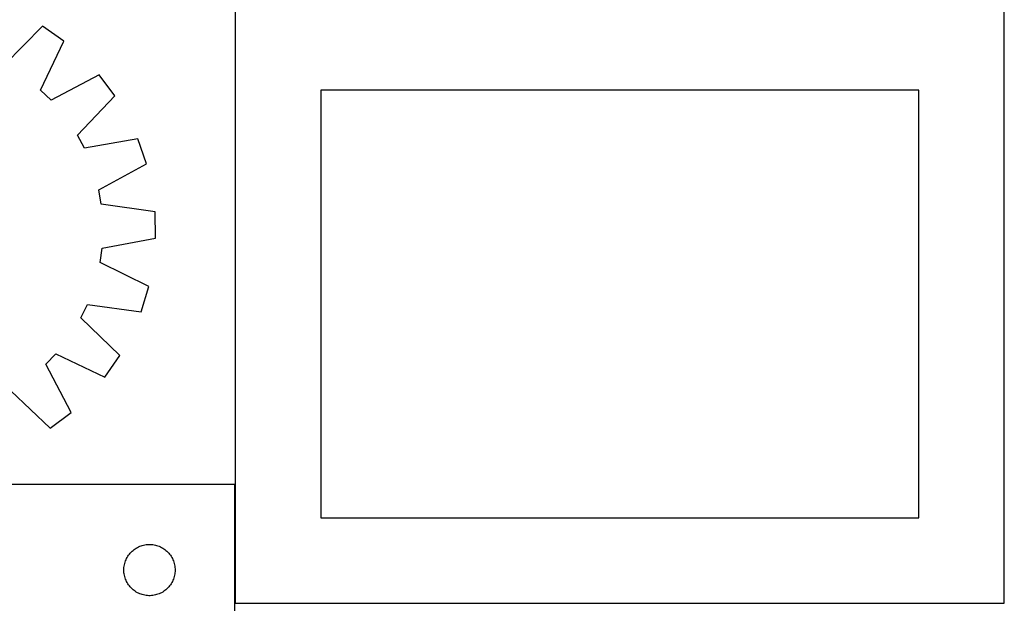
# Model space of a CAD drawing. Header units: millimetres. Extents: x 7 to 1493, y 7 to 2993.
# Tile 13 of 20: x 908 to 1484, y 1763 to 2104. Entities that reach past the tile are written whole.
import ezdxf

# ---------------------------------------------------------------- set-up
doc = ezdxf.new("R2010")
doc.units = ezdxf.units.MM
doc.layers.add('COMMON', color=5, linetype='CONTINUOUS', true_color=0x0000ff)
doc.layers.add('CUT', color=7, linetype='CONTINUOUS', true_color=0x000000)

msp = doc.modelspace()

# ---------------------------------------------------------------- linework, layer by layer
at = {"layer": 'COMMON'}
msp.add_line((1033.563556, 1832.524785), (1033.563556, 1763.123257), dxfattribs=at)
at = {"layer": 'CUT'}
for p, q in [((1033.663557, 2113.123257), (1033.663557, 1763.123257)), ((1483.663557, 1763.123257), (1483.663557, 2113.123257)), ((920.789786, 2100.642874), (898.634164, 2077.880995)), ((933.407055, 2091.837473), (920.789786, 2100.642874)), ((919.684881, 2063.190018), (933.407055, 2091.837473)), ((953.96709, 2072.044778), (925.862033, 2057.243409)), ((963.245807, 2059.771394), (953.96709, 2072.044778)), ((925.862033, 2057.243409), (919.684881, 2063.190018)), ((1433.663557, 2063.123257), (1083.663557, 2063.123257)), ((1083.663557, 2063.123257), (1083.663557, 1813.123257)), ((1433.663557, 1813.123257), (1433.663557, 2063.123257)), ((941.342693, 2036.76643), (963.245807, 2059.771394)), ((945.379911, 2029.202023), (941.342693, 2036.76643)), ((976.683283, 2034.594022), (945.379911, 2029.202023)), ((981.715183, 2020.054059), (976.683283, 2034.594022)), ((953.77516, 2004.943472), (981.715183, 2020.054059)), ((955.277252, 1996.501725), (953.77516, 2004.943472)), ((986.714747, 1991.956547), (955.277252, 1996.501725)), ((987.007272, 1976.573278), (986.714747, 1991.956547)), ((955.765303, 1970.836198), (987.007272, 1976.573278)), ((954.585234, 1962.343447), (955.765303, 1970.836198)), ((983.079531, 1948.306005), (954.585234, 1962.343447)), ((978.604048, 1933.585252), (983.079531, 1948.306005)), ((943.371598, 1930.07084), (947.118314, 1937.783264)), ((947.118314, 1937.783264), (978.604048, 1933.585252)), ((966.133477, 1907.915217), (943.371598, 1930.07084)), ((922.734011, 1902.84297), (928.680621, 1909.020122)), ((928.680621, 1909.020122), (957.328076, 1895.297948)), ((957.328076, 1895.297948), (966.133477, 1907.915217)), ((937.535381, 1874.737913), (922.734011, 1902.84297)), ((902.257033, 1887.36231), (925.261997, 1865.459196)), ((925.261997, 1865.459196), (937.535381, 1874.737913)), ((1033.463556, 1832.524785), (733.463556, 1832.524785)), ((1033.463556, 1582.524785), (1033.463556, 1832.524785)), ((1083.663557, 1813.123257), (1433.663557, 1813.123257)), ((971.701759, 1791.833927), (972.196577, 1792.427066)), ((972.196577, 1792.427066), (972.721273, 1792.993947)), ((972.721273, 1792.993947), (973.274456, 1793.533065)), ((973.274456, 1793.533065), (973.854658, 1794.042991)), ((973.854658, 1794.042991), (974.460342, 1794.522373)), ((974.460342, 1794.522373), (975.0899, 1794.96994)), ((975.0899, 1794.96994), (975.741664, 1795.384504)), ((975.741664, 1795.384504), (976.413905, 1795.764967)), ((976.413905, 1795.764967), (977.10484, 1796.110319)), ((977.10484, 1796.110319), (977.812638, 1796.419644)), ((977.812638, 1796.419644), (978.53542, 1796.692123)), ((978.53542, 1796.692123), (979.271271, 1796.927033)), ((979.271271, 1796.927033), (980.01824, 1797.12375)), ((980.01824, 1797.12375), (980.774345, 1797.281754)), ((980.774345, 1797.281754), (981.537581, 1797.400625)), ((981.537581, 1797.400625), (982.305924, 1797.480047)), ((982.305924, 1797.480047), (983.077337, 1797.519812)), ((983.077337, 1797.519812), (983.849775, 1797.519812)), ((983.849775, 1797.519812), (984.621188, 1797.480047)), ((984.621188, 1797.480047), (985.389531, 1797.400625)), ((985.389531, 1797.400625), (986.152767, 1797.281754)), ((986.152767, 1797.281754), (986.908872, 1797.12375)), ((986.908872, 1797.12375), (987.655841, 1796.927033)), ((987.655841, 1796.927033), (988.391692, 1796.692123)), ((988.391692, 1796.692123), (989.114474, 1796.419644)), ((989.114474, 1796.419644), (989.822272, 1796.110319)), ((989.822272, 1796.110319), (990.513207, 1795.764967)), ((990.513207, 1795.764967), (991.185448, 1795.384504)), ((991.185448, 1795.384504), (991.837212, 1794.96994)), ((991.837212, 1794.96994), (992.46677, 1794.522373)), ((992.46677, 1794.522373), (993.072454, 1794.042991)), ((993.072454, 1794.042991), (993.652656, 1793.533065)), ((993.652656, 1793.533065), (994.205839, 1792.993947)), ((994.205839, 1792.993947), (994.730535, 1792.427066)), ((994.730535, 1792.427066), (995.225353, 1791.833927)), ((968.780721, 1785.593066), (968.95814, 1786.344851)), ((968.95814, 1786.344851), (969.174025, 1787.086507)), ((969.174025, 1787.086507), (969.427804, 1787.816066)), ((969.427804, 1787.816066), (969.718802, 1788.531593)), ((969.718802, 1788.531593), (970.04625, 1789.231191)), ((970.04625, 1789.231191), (970.409277, 1789.913006)), ((970.409277, 1789.913006), (970.806923, 1790.575227)), ((970.806923, 1790.575227), (971.238131, 1791.216101)), ((971.238131, 1791.216101), (971.701759, 1791.833927)), ((995.225353, 1791.833927), (995.688981, 1791.216101)), ((995.688981, 1791.216101), (996.120189, 1790.575227)), ((996.120189, 1790.575227), (996.517835, 1789.913006)), ((996.517835, 1789.913006), (996.880862, 1789.231191)), ((996.880862, 1789.231191), (997.20831, 1788.531593)), ((997.20831, 1788.531593), (997.499308, 1787.816066)), ((997.499308, 1787.816066), (997.753087, 1787.086507)), ((997.753087, 1787.086507), (997.968972, 1786.344851)), ((997.968972, 1786.344851), (998.146391, 1785.593066)), ((968.463556, 1782.524785), (968.483445, 1783.296966)), ((968.483445, 1781.752603), (968.463556, 1782.524785)), ((968.483445, 1783.296966), (968.543058, 1784.0671)), ((968.543058, 1780.98247), (968.483445, 1781.752603)), ((968.543058, 1784.0671), (968.642238, 1784.833143)), ((968.642238, 1780.216426), (968.543058, 1780.98247)), ((968.642238, 1784.833143), (968.780721, 1785.593066)), ((998.146391, 1785.593066), (998.284874, 1784.833143)), ((998.284874, 1784.833143), (998.384054, 1784.0671)), ((998.384054, 1780.98247), (998.284874, 1780.216426)), ((998.384054, 1784.0671), (998.443667, 1783.296966)), ((998.443667, 1781.752603), (998.384054, 1780.98247)), ((998.443667, 1783.296966), (998.463556, 1782.524785)), ((998.463556, 1782.524785), (998.443667, 1781.752603)), ((968.780721, 1779.456504), (968.642238, 1780.216426)), ((968.95814, 1778.704718), (968.780721, 1779.456504)), ((969.174025, 1777.963062), (968.95814, 1778.704718)), ((969.427804, 1777.233503), (969.174025, 1777.963062)), ((969.718802, 1776.517976), (969.427804, 1777.233503)), ((970.04625, 1775.818378), (969.718802, 1776.517976)), ((970.409277, 1775.136564), (970.04625, 1775.818378)), ((970.806923, 1774.474342), (970.409277, 1775.136564)), ((996.517835, 1775.136564), (996.120189, 1774.474342)), ((996.880862, 1775.818378), (996.517835, 1775.136564)), ((997.20831, 1776.517976), (996.880862, 1775.818378)), ((997.499308, 1777.233503), (997.20831, 1776.517976)), ((997.753087, 1777.963062), (997.499308, 1777.233503)), ((997.968972, 1778.704718), (997.753087, 1777.963062)), ((998.146391, 1779.456504), (997.968972, 1778.704718)), ((998.284874, 1780.216426), (998.146391, 1779.456504)), ((971.238131, 1773.833468), (970.806923, 1774.474342)), ((971.701759, 1773.215642), (971.238131, 1773.833468)), ((972.196577, 1772.622503), (971.701759, 1773.215642)), ((972.721273, 1772.055622), (972.196577, 1772.622503)), ((973.274456, 1771.516504), (972.721273, 1772.055622)), ((973.854658, 1771.006578), (973.274456, 1771.516504)), ((974.460342, 1770.527196), (973.854658, 1771.006578)), ((975.0899, 1770.079629), (974.460342, 1770.527196)), ((975.741664, 1769.665065), (975.0899, 1770.079629)), ((976.413905, 1769.284603), (975.741664, 1769.665065)), ((977.10484, 1768.939251), (976.413905, 1769.284603)), ((977.812638, 1768.629925), (977.10484, 1768.939251)), ((989.822272, 1768.939251), (989.114474, 1768.629925)), ((990.513207, 1769.284603), (989.822272, 1768.939251)), ((991.185448, 1769.665065), (990.513207, 1769.284603)), ((991.837212, 1770.079629), (991.185448, 1769.665065)), ((992.46677, 1770.527196), (991.837212, 1770.079629)), ((993.072454, 1771.006578), (992.46677, 1770.527196)), ((993.652656, 1771.516504), (993.072454, 1771.006578)), ((994.205839, 1772.055622), (993.652656, 1771.516504)), ((994.730535, 1772.622503), (994.205839, 1772.055622)), ((995.225353, 1773.215642), (994.730535, 1772.622503)), ((995.688981, 1773.833468), (995.225353, 1773.215642)), ((996.120189, 1774.474342), (995.688981, 1773.833468)), ((978.53542, 1768.357446), (977.812638, 1768.629925)), ((979.271271, 1768.122536), (978.53542, 1768.357446)), ((980.01824, 1767.925819), (979.271271, 1768.122536)), ((980.774345, 1767.767815), (980.01824, 1767.925819)), ((981.537581, 1767.648944), (980.774345, 1767.767815)), ((982.305924, 1767.569522), (981.537581, 1767.648944)), ((983.077337, 1767.529758), (982.305924, 1767.569522)), ((983.849775, 1767.529758), (983.077337, 1767.529758)), ((984.621188, 1767.569522), (983.849775, 1767.529758)), ((985.389531, 1767.648944), (984.621188, 1767.569522)), ((986.152767, 1767.767815), (985.389531, 1767.648944)), ((986.908872, 1767.925819), (986.152767, 1767.767815)), ((987.655841, 1768.122536), (986.908872, 1767.925819)), ((988.391692, 1768.357446), (987.655841, 1768.122536)), ((989.114474, 1768.629925), (988.391692, 1768.357446)), ((1033.663557, 1763.123257), (1483.663557, 1763.123257))]:
    msp.add_line(p, q, dxfattribs=at)

doc.saveas('drawing.dxf')
